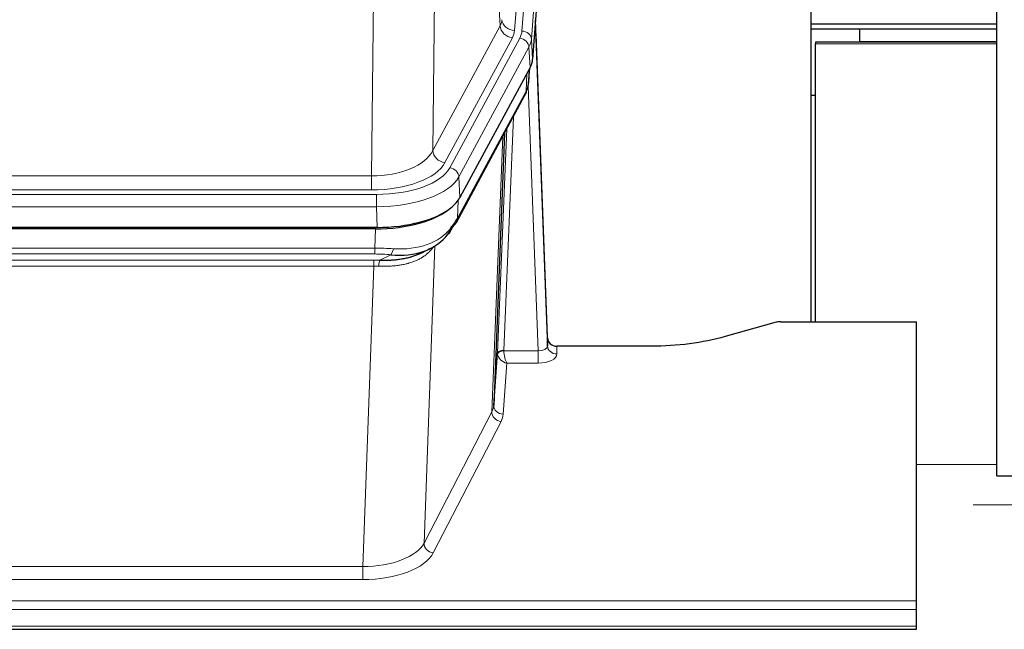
# Model space of a CAD drawing. Header units: inches. Extents: x 0 to 23760, y -13 to 16800.
# Tile 110 of 223: x 6153 to 6465, y 14107 to 14300. Entities that reach past the tile are written whole.
import ezdxf

# ---------------------------------------------------------------- set-up
doc = ezdxf.new("R2010")
doc.units = ezdxf.units.IN
doc.layers.add('254', color=7, linetype='Continuous', true_color=0xffffff)
doc.styles.add('latin_extended', font='simplex.shx')
doc.dimstyles.get("Standard").update_dxf_attribs({"dimtxt": 0.18, "dimasz": 0.18, "dimexe": 0.18, "dimexo": 0.0625, "dimgap": 0.09, "dimtad": 0, "dimtih": 1, "dimtoh": 1, "dimdec": 4, "dimzin": 0, "dimdsep": 46, "dimtxsty": 'Standard', "dimcen": 0.09, "dimadec": 0, "dimazin": 0, "dimtfac": 1, "dimtdec": 4, "dimtofl": 0, "dimtmove": 0, "dimatfit": 3, "dimfxl": 1, "dimtolj": 1, "dimtzin": 0, "dimarcsym": 0})

# ---------------------------------------------------------------- blocks, each defined once
blk = doc.blocks.new('_U2')
at = {"layer": '254', "color": 3, "linetype": 'Continuous', "lineweight": 13, "transparency": 16777216}
for p, q in [((5605.9, 13397.33), (5605.9, 14404)), ((5091.74, 13397.33), (5645.9, 13397.33)), ((5605.9, 13257.33), (5605.9, 12888.52)), ((7172.74, 12748.52), (5565.9, 12748.52))]:
    blk.add_line(p, q, dxfattribs=at)
at = {"layer": '254', "color": 3, "transparency": 16777216}
for points in [[(5629.23, 13257.33), (5582.57, 13257.33), (5605.9, 13397.33)], [(5582.57, 12888.52), (5629.23, 12888.52), (5605.9, 12748.52)]]:
    blk.add_solid(points, dxfattribs=at)
at = {"layer": 'Defpoints', "color": 0, "transparency": 16777216}
for p in [(5051.74, 13397.33), (5605.9, 12748.52), (7212.74, 12748.52)]:
    blk.add_point(p, dxfattribs=at)
at = {"layer": '254', "color": 2, "lineweight": 13, "transparency": 16777216, "insert": (5395.9, 13974), "char_height": 140, "attachment_point": 1, "rotation": 90, "style": 'latin_extended'}
blk.add_mtext('\\A1;\\C2;650', dxfattribs=at)

msp = doc.modelspace()

# ---------------------------------------------------------------- linework, layer by layer
at = {"layer": '254', "color": 2, "linetype": 'Continuous', "lineweight": 25}
for p, q in [((6462.239, 14156.018), (6462.239, 14956.018)), ((6328.261, 14461.361), (6315.143, 14287.907)), ((6403.399, 14204.795), (6403.399, 14393.597)), ((6319.837, 14199.65), (6316.079, 14300.289)), ((6462.245, 14299.017), (6403.405, 14299.017)), ((6316.16, 14295.895), (6319.848, 14197.113)), ((6403.398, 14297.518), (6418.739, 14297.518)), ((6418.739, 14297.518), (6462.242, 14297.518)), ((6418.739, 14297.518), (6418.739, 14293.518)), ((6462.245, 14293.352), (6404.739, 14293.352)), ((6404.739, 14293.351), (6404.739, 14292.788)), ((6404.739, 14204.796), (6404.739, 14292.788)), ((6418.739, 14293.518), (6418.739, 14293.351)), ((6418.739, 14293.518), (6462.242, 14293.518)), ((6314.358, 14285.33), (6292.104, 14244.115)), ((6313.867, 14280.291), (6314.231, 14285.093)), ((6314.045, 14284.749), (6313.874, 14280.405)), ((6313.867, 14280.291), (6313.874, 14280.405)), ((6290.982, 14236.22), (6312.73, 14276.495)), ((6403.399, 14276.518), (6404.739, 14276.518)), ((6306.251, 14264.495), (6302.823, 14178.285)), ((6265.942, 14234.677), (6049.535, 14234.677)), ((6265.35, 14234.196), (6050.127, 14234.196)), ((6280.048, 14226.632), (6282.841, 14228.044)), ((6393.781, 14204.795), (6436.739, 14204.795)), ((6436.739, 14116.394), (6436.739, 14204.795)), ((6392.283, 14204.6), (6376.118, 14200.069)), ((6319.848, 14197.113), (6319.837, 14199.65)), ((6352.739, 14197.028), (6322.836, 14197.028)), ((6302.823, 14178.285), (6304.052, 14194.903)), ((6462.239, 14156.018), (6498.247, 14156.018)), ((6436.739, 14113.66), (6436.739, 14116.394)), ((6436.739, 14108.412), (6436.739, 14113.66)), ((6436.739, 14107.397), (6436.739, 14108.412)), ((5879.739, 14107.397), (6436.739, 14107.397))]:
    msp.add_line(p, q, dxfattribs=at)
at = {"layer": '254', "color": 110, "linetype": 'Continuous', "lineweight": 13}
for p, q in [((6311.775, 14296.85), (6324.886, 14470.21)), ((6322.494, 14469.775), (6309.428, 14297.002)), ((6327.88, 14467.64), (6314.769, 14294.28)), ((6304.855, 14298.52), (6300.503, 14372.772)), ((6284.461, 14334.627), (6283.503, 14258.977)), ((6264.06, 14250.942), (6265.029, 14327.437)), ((6283.503, 14258.977), (6304.855, 14298.52)), ((6287.379, 14255.168), (6308.731, 14294.711)), ((6288.904, 14253.493), (6311.078, 14294.559)), ((6314.769, 14294.28), (6315.143, 14287.907)), ((6462.245, 14292.788), (6404.739, 14292.788)), ((6313.985, 14291.702), (6291.811, 14250.637)), ((6314.358, 14285.33), (6313.985, 14291.702)), ((6313.089, 14277.825), (6313.307, 14283.383)), ((6313.874, 14280.405), (6314.228, 14285.089)), ((6291.342, 14237.55), (6313.089, 14277.825)), ((6316.855, 14195.582), (6313.724, 14279.433)), ((6309.071, 14269.72), (6306.049, 14195.668)), ((6304.052, 14194.903), (6306.944, 14265.78)), ((6302.237, 14176.274), (6305.705, 14263.485)), ((6051.417, 14250.942), (6264.06, 14250.942)), ((6264.06, 14246.528), (6264.06, 14250.942)), ((6291.811, 14250.637), (6292.104, 14244.115)), ((6264.06, 14246.528), (6051.417, 14246.528)), ((6049.829, 14245.104), (6265.649, 14245.104)), ((6265.649, 14241.199), (6265.649, 14245.104)), ((6291.518, 14243.186), (6291.342, 14237.55)), ((6265.649, 14241.199), (6049.829, 14241.199)), ((6265.942, 14234.677), (6265.649, 14241.199)), ((6265.159, 14228.105), (6265.35, 14234.196)), ((6050.318, 14228.105), (6265.159, 14228.105)), ((6265.159, 14226.239), (6265.159, 14228.105)), ((6284.188, 14228.799), (6280.752, 14134.66)), ((6265.159, 14226.239), (6050.318, 14226.239)), ((6050.66, 14224.297), (6264.817, 14224.297)), ((6264.817, 14222.431), (6264.817, 14224.297)), ((6266.73, 14224.266), (6270.184, 14226.011)), ((6264.817, 14222.431), (6050.66, 14222.431)), ((6261.344, 14127.256), (6264.817, 14222.431)), ((6306.05, 14195.582), (6316.855, 14195.582)), ((6316.855, 14195.582), (6316.855, 14191.666)), ((6322.836, 14197.028), (6322.846, 14194.581)), ((6307.013, 14191.666), (6305.819, 14175.518)), ((6316.855, 14191.666), (6307.013, 14191.666)), ((6280.752, 14134.66), (6302.237, 14176.274)), ((6305.146, 14173.211), (6283.661, 14131.596)), ((6462.245, 14159.54), (6436.743, 14159.54)), ((6498.246, 14146.813), (6454.743, 14146.813)), ((6054.134, 14127.256), (6261.344, 14127.256)), ((6261.344, 14127.256), (6261.344, 14123.155)), ((6261.344, 14123.155), (6054.134, 14123.155)), ((5879.739, 14116.394), (6436.739, 14116.394)), ((5879.739, 14113.66), (6436.739, 14113.66)), ((5879.739, 14108.412), (6436.739, 14108.412))]:
    msp.add_line(p, q, dxfattribs=at)
for centre, major_axis, ratio, start_param, end_param in [((6285.41, 14300.941), (-20.038, 0.241), 0.4621297, 2.903225, 3.1123764), ((6308.731, 14298.259), (3.52, -1.9), 0.8606628, 3.6289862, 5.1474227), ((6309.428, 14300.55), (3.989, -0.302), 0.8864705, 3.2608937, 4.7793301), ((6316.16, 14293.743), (-0.214, 6.443), 0.0117452, 5.0526437, 5.774114), ((6285.41, 14297.393), (-24.033, 0.005), 0.4611335, 2.8976848, 3.1068362), ((6287.757, 14297.24), (-24.033, 0.005), 0.4611335, 2.8976848, 3.1068362), ((6311.775, 14294.189), (2.991, -0.226), 0.8864705, 0.119301, 1.6377375), ((6313.161, 14295.804), (2.998, 0.112), 0.4302668, 5.7021495, 6.2671208), ((6311.078, 14291.898), (2.64, -1.425), 0.8606628, 0.4873936, 2.00583), ((6287.757, 14294.579), (27.028, 0.171), 0.4605352, 6.0362132, 6.2453646), ((6309.21, 14278.396), (3.52, -1.9), 0.8606628, 0.0000038, 0.4001271), ((6286.079, 14260.616), (27.538, 20.422), 0.1820485, 5.9117294, 5.9437096), ((6264.14, 14261.549), (20.002, 0.126), 0.5302672, 4.7050812, 6.0263936), ((6287.379, 14258.716), (-3.52, 1.9), 0.8606628, 0.4873936, 2.00583), ((6264.14, 14258.001), (24.002, 0.049), 0.477994, 4.708097, 6.0294094), ((6265.597, 14256.201), (-24.02, 0.03), 0.4619935, 1.5735185, 2.8978281), ((6288.904, 14250.832), (2.64, -1.425), 0.8606628, 0.4873936, 2.00583), ((6265.597, 14253.54), (27.018, 0.111), 0.4567867, 4.7124116, 6.0367213), ((6287.463, 14238.12), (3.52, -1.9), 0.8606628, 0.0000038, 0.4001271), ((6265.413, 14249.488), (-25.329, 12.681), 0.6929209, 2.1169098, 3.0007467), ((6264.51, 14220.671), (27.015, 0.091), 0.2751837, 1.3250001, 1.545831), ((6270.184, 14229.846), (-0.368, -3.983), 0.2964475, 0.3019504, 1.0888865), ((6264.028, 14214.484), (24.025, 0.387), 0.4081205, 1.4515093, 1.5313568), ((6264.51, 14216.835), (23.017, 0.318), 0.4083138, 1.3161001, 1.5369309), ((6266.73, 14220.43), (0.131, 3.998), 0.1099517, 0.2897867, 1.0584981), ((6264.028, 14210.649), (20.023, 0.877), 0.5868264, 1.4258228, 1.5056703), ((6306.049, 14194.807), (1.998, -0.082), 0.4302193, 1.5883537, 3.1255299), ((6306.05, 14194.721), (-1.996, -0.13), 0.4297663, 4.6843512, 6.2157251), ((6307.049, 14195.637), (1.001, 0.011), 0.9036684, 3.0949665, 3.190732), ((6307.013, 14194.29), (-0.506, 2.997), 0.2740591, 1.0794715, 2.5891813), ((6316.843, 14197.204), (-3.004, 0.138), 0.5390598, 1.5996723, 3.1704686), ((6322.846, 14197.204), (-3, -0.013), 0.8746179, 0.0299147, 1.5670846), ((6307.049, 14194.776), (-2.996, 0.15), 0.8842152, 0.0089586, 0.1047241), ((6307.013, 14194.29), (-2.669, 1.608), 0.8008031, 0.5106166, 2.0203264), ((6316.843, 14194.581), (-6.003, 0.008), 0.4854373, 1.5734916, 3.1442879), ((6282.82, 14178.54), (20.016, 0.121), 0.4848834, 6.0350943, 6.2444185), ((6305.819, 14178.142), (2.992, -0.221), 0.8740585, 3.1714428, 4.7769181), ((6305.146, 14175.835), (2.666, -1.376), 0.8484453, 3.5215353, 5.1252561), ((6282.82, 14175.916), (23.014, 0.002), 0.4845187, 6.038018, 6.2473422), ((6261.337, 14136.93), (20.013, 0.104), 0.483363, 4.7101919, 6.0355739), ((6283.661, 14134.22), (2.666, -1.376), 0.8484453, 3.5215353, 5.1252561), ((6261.337, 14134.306), (-23.012, 0.004), 0.4845836, 1.5711584, 2.8965404)]:
    msp.add_ellipse(centre, major_axis=major_axis, ratio=ratio, start_param=start_param, end_param=end_param, dxfattribs=at)
at = {"layer": '254', "color": 2, "linetype": 'Continuous', "lineweight": 25}
for centre, major_axis, ratio, start_param, end_param in [((6288.123, 14288.347), (-27.037, 0.006), 0.4611335, 2.8976848, 3.1068362), ((6287.23, 14289.892), (-26.161, 11.46), 0.4493681, 3.1218709, 3.267222), ((6286.079, 14260.616), (27.174, 22.247), 0.2659526, 6.0029112, 6.0348913), ((6309.376, 14278.716), (3.584, -1.776), 0.8816114, 6.2824956, 6.6531678), ((6265.884, 14247.162), (-27.023, 0.034), 0.4619935, 2.6128783, 2.8978281), ((6265.325, 14246.671), (-27.01, 0.015), 0.4618579, 1.5720062, 2.656), ((6265.884, 14247.162), (-27.023, 0.034), 0.4619935, 1.5735185, 2.6128783), ((6264.51, 14220.671), (27.355, 20.182), 0.1876908, 5.6857719, 5.9066027), ((6287.463, 14238.12), (3.52, -1.9), 0.8606628, 5.9153676, 6.2831892), ((6267.206, 14217.808), (23.434, 19.972), 0.1471226, 5.6997031, 5.9205339), ((6285.686, 14235.439), (3.195, -2.407), 0.6715965, 6.033487, 6.820423), ((6265.413, 14249.488), (-23.359, 16.381), 0.7286412, 2.2260513, 3.1098882), ((6393.784, 14203.338), (-3, 0.002), 0.4856498, 4.7136997, 5.2369038), ((6322.836, 14199.741), (-3, 0.002), 0.9042699, 0.0343167, 1.5714866)]:
    msp.add_ellipse(centre, major_axis=major_axis, ratio=ratio, start_param=start_param, end_param=end_param, dxfattribs=at)
msp.add_open_spline([(6312.73, 14276.495), (6312.85, 14276.718), (6312.96, 14276.94)], degree=2, dxfattribs=at)
at = {"layer": '254', "color": 110, "linetype": 'Continuous', "lineweight": 13}
msp.add_open_spline([(6283.791, 14228.673), (6283.635, 14228.421), (6283.463, 14228.172), (6283.088, 14227.682), (6282.884, 14227.442), (6282.446, 14226.97), (6282.212, 14226.74), (6281.712, 14226.29), (6281.446, 14226.071), (6281.024, 14225.752), (6280.879, 14225.647), (6280.656, 14225.492), (6280.581, 14225.441), (6280.428, 14225.34), (6280.351, 14225.291), (6279.963, 14225.044), (6279.64, 14224.857), (6278.97, 14224.501), (6278.276, 14224.165), (6277.535, 14223.868), (6276.77, 14223.59), (6276.375, 14223.462), (6275.917, 14223.328), (6275.866, 14223.314), (6275.763, 14223.285), (6275.712, 14223.27), (6275.557, 14223.228), (6275.246, 14223.145), (6274.931, 14223.069), (6274.296, 14222.925), (6273.866, 14222.84), (6272.991, 14222.692), (6272.547, 14222.628), (6271.646, 14222.522), (6271.188, 14222.48), (6270.491, 14222.43), (6270.257, 14222.416), (6269.903, 14222.399), (6269.784, 14222.394), (6269.547, 14222.385), (6269.427, 14222.381), (6268.831, 14222.364), (6268.351, 14222.36), (6267.386, 14222.369), (6266.9, 14222.382), (6266.411, 14222.403)], degree=3, knots=[0, 0, 0, 0, 0.0625, 0.0625, 0.125, 0.125, 0.1875, 0.1875, 0.25, 0.25, 0.28125, 0.28125, 0.296875, 0.296875, 0.3125, 0.3125, 0.375, 0.375, 0.4375, 0.5, 0.5, 0.5625, 0.5625, 0.5703125, 0.5703125, 0.578125, 0.578125, 0.59375, 0.625, 0.625, 0.6875, 0.6875, 0.75, 0.75, 0.8125, 0.8125, 0.84375, 0.84375, 0.859375, 0.859375, 0.875, 0.875, 0.9375, 0.9375, 1, 1, 1, 1], dxfattribs=at)
at = {"layer": '254', "color": 2, "linetype": 'Continuous', "lineweight": 25}
for points, knots in [([(6266.73, 14224.266), (6267.248, 14224.256), (6267.764, 14224.254), (6268.789, 14224.267), (6269.299, 14224.281), (6269.933, 14224.311), (6270.06, 14224.318), (6270.313, 14224.332), (6270.439, 14224.34), (6270.816, 14224.364), (6271.065, 14224.383), (6271.807, 14224.448), (6272.294, 14224.5), (6273.253, 14224.625), (6273.725, 14224.697), (6274.653, 14224.863), (6275.11, 14224.957), (6275.784, 14225.113), (6276.006, 14225.168), (6276.337, 14225.255), (6276.447, 14225.285), (6276.611, 14225.331), (6276.665, 14225.346), (6276.774, 14225.377), (6277.261, 14225.518), (6277.729, 14225.671), (6278.534, 14225.963), (6279.233, 14226.241), (6279.887, 14226.55), (6280.168, 14226.693)], [0, 0, 0, 0, 0.1020877, 0.1020877, 0.2041754, 0.2041754, 0.2296973, 0.2296973, 0.2552192, 0.2552192, 0.3062631, 0.3062631, 0.4083508, 0.4083508, 0.5104385, 0.5104385, 0.6125262, 0.6125262, 0.66357, 0.66357, 0.6890919, 0.6890919, 0.7018529, 0.7018529, 0.7146139, 0.8167015, 0.8167015, 0.9187892, 1, 1, 1, 1]), ([(6376.118, 14200.069), (6372.585, 14199.079), (6368.783, 14198.315), (6360.9, 14197.289), (6356.82, 14197.028), (6352.739, 14197.028)], [0, 0, 0, 0, 0.5, 0.5, 1, 1, 1, 1])]:
    msp.add_open_spline(points, degree=3, knots=knots, dxfattribs=at)

# ---------------------------------------------------------------- dimensions: what is measured, and where the dimension line sits
at = {"layer": '254', "color": 2, "linetype": 'Continuous', "lineweight": 13}
dim = msp.add_linear_dim(base=(5605.899, 12748.518), p1=(5051.739, 13397.33), p2=(7212.739, 12748.518), angle=90, text='\\C2;650', dimstyle='Standard', override={"dimscale": 40, "dimtxt": 3.5, "dimasz": 3.5, "dimexe": 1, "dimexo": 1, "dimgap": 1.75, "dimtad": 1, "dimtih": 0, "dimtoh": 0, "dimdec": 2, "dimlfac": 0.025, "dimzin": 8, "dimdsep": 46, "dimlunit": 2, "dimpost": '', "dimtxsty": 'latin_extended', "dimsah": 1, "dimse1": 0, "dimse2": 0, "dimsd1": 0, "dimsd2": 0, "dimclrd": 3, "dimclre": 3, "dimclrt": 2, "dimtol": 0, "dimtm": -0.1, "dimtfac": 0.714286, "dimtdec": 3, "dimtofl": 1, "dimtmove": 0, "dimtzin": 8, "dimlwd": 13, "dimlwe": 13}, dxfattribs=at)
dim.commit()
dim.dimension.update_dxf_attribs({"geometry": '_U2', "text_midpoint": (5605.899, 14153.997), "dimtype": 160})

doc.saveas('drawing.dxf')
